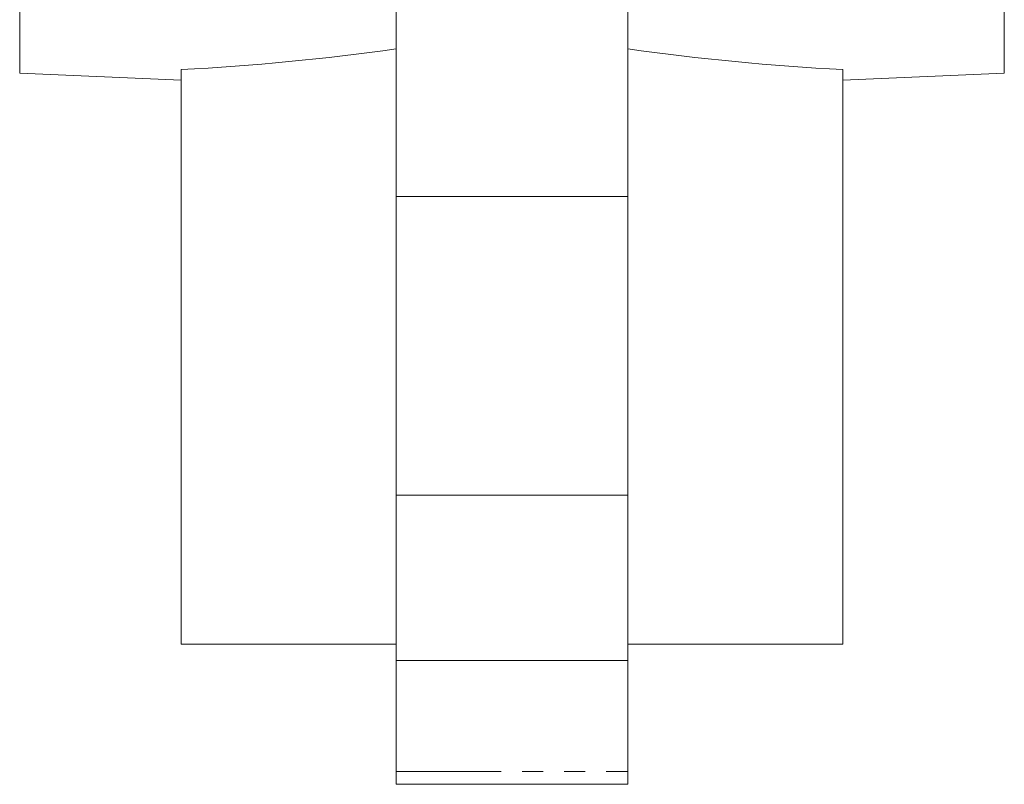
# Model space of a CAD drawing. Header units: millimetres. Extents: x 35 to 726, y 59 to 831.
# Tile 9 of 18: x 634 to 693, y 305 to 351. Entities that reach past the tile are written whole.
import ezdxf

# ---------------------------------------------------------------- set-up
doc = ezdxf.new("R2010")
doc.units = ezdxf.units.MM
doc.linetypes.add('PHANTOM', pattern=[12.7, 6.35, -1.27, 1.27, -1.27, 1.27, -1.27])

msp = doc.modelspace()

# ---------------------------------------------------------------- linework, layer by layer
at = {"color": 7, "linetype": 'Continuous', "lineweight": 15}
for p, q in [((633.54, 348.014), (633.54, 595.014)), ((693.04, 471.514), (693.04, 348.014)), ((656.29, 353.914), (656.29, 340.57)), ((670.29, 353.914), (670.29, 340.57)), ((643.29, 348.237), (643.29, 313.514)), ((683.29, 348.237), (683.29, 313.514)), ((633.54, 348.014), (643.29, 347.605)), ((683.29, 347.605), (693.04, 348.014)), ((670.29, 340.57), (656.29, 340.57)), ((656.29, 340.57), (656.29, 322.514)), ((670.29, 340.57), (670.29, 322.514)), ((670.29, 322.514), (656.29, 322.514)), ((656.29, 322.514), (656.29, 312.514)), ((670.29, 322.514), (670.29, 312.514)), ((643.29, 313.514), (656.29, 313.514)), ((670.29, 313.514), (683.29, 313.514)), ((670.29, 312.514), (656.29, 312.514)), ((656.29, 312.514), (656.29, 305.819)), ((670.29, 312.514), (670.29, 305.819)), ((656.29, 305.04), (656.29, 305.819)), ((670.29, 305.819), (670.29, 305.04)), ((656.29, 305.04), (670.29, 305.04))]:
    msp.add_line(p, q, dxfattribs=at)
at = {"color": 8, "linetype": 'PHANTOM', "lineweight": 0}
msp.add_line((656.29, 305.819), (670.29, 305.819), dxfattribs=at)
at = {"color": 7, "linetype": 'Continuous', "lineweight": 15}
for centre, start_param, end_param in [((635.843, 471.514), 4.768035, 4.865696), ((690.737, 471.514), 4.559082, 4.656743)]:
    msp.add_ellipse(centre, major_axis=(133.896, 0), ratio=0.92212, start_param=start_param, end_param=end_param, dxfattribs=at)

doc.saveas('drawing.dxf')
